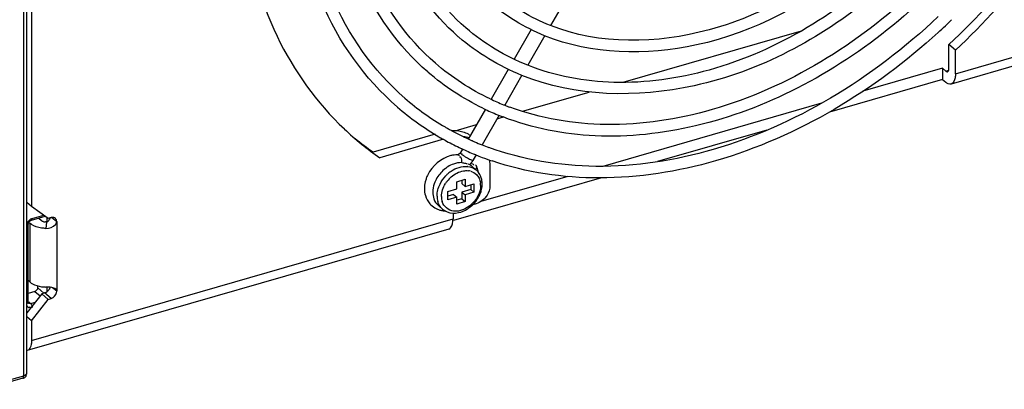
# Model space of a CAD drawing. Header units: inches. Extents: x 0 to 117, y 0 to 83.
# Tile 36 of 60: x 103.54 to 106.54, y 18.36 to 19.49. Entities that reach past the tile are written whole.
import ezdxf

# ---------------------------------------------------------------- set-up
doc = ezdxf.new("R2010")
doc.units = ezdxf.units.IN
doc.header["$LTSCALE"] = 6.431102
doc.header["$MEASUREMENT"] = 0
doc.layers.get('0').update_dxf_attribs({"linetype": 'CONTINUOUS'})

msp = doc.modelspace()

# ---------------------------------------------------------------- linework, layer by layer
at = {"color": 7, "linetype": 'CONTINUOUS'}
for p, q in [((103.5577, 18.4085), (103.5577, 20.9905)), ((103.5479, 18.4), (103.5479, 20.9872)), ((103.5717, 20.9797), (103.5717, 18.9169)), ((106.3931, 19.3222), (107.6802, 19.6938)), ((107.667, 19.6626), (106.3799, 19.2911)), ((105.2087, 19.561), (105.1566, 19.4701)), ((105.0971, 19.4575), (105.0452, 19.3668)), ((106.3645, 19.4714), (106.3623, 19.4693)), ((104.8763, 19.4348), (104.875, 19.4359)), ((105.1387, 19.439), (105.0871, 19.349)), ((105.3788, 19.2965), (105.9234, 19.4537)), ((106.3931, 19.3948), (106.3734, 19.4119)), ((106.3734, 19.3393), (106.3734, 19.4119)), ((106.3931, 19.3222), (106.3931, 19.3948)), ((105.0275, 19.336), (104.9751, 19.2447)), ((106.3537, 19.3393), (106.1108, 19.2691)), ((106.3537, 19.3393), (106.3636, 19.3308)), ((106.3537, 19.3393), (106.3537, 19.3052)), ((106.3732, 19.3363), (106.3734, 19.3393)), ((104.7828, 19.3269), (104.7816, 19.328)), ((105.0692, 19.3179), (105.0171, 19.2269)), ((106.3537, 19.3052), (106.0089, 19.2056)), ((106.3537, 19.3052), (106.3636, 19.2967)), ((106.3636, 19.3308), (106.3726, 19.3334)), ((106.369, 19.3289), (106.3699, 19.3293)), ((105.0714, 19.2078), (105.2748, 19.2665)), ((105.9843, 19.2326), (105.316, 19.0397)), ((104.9575, 19.214), (104.9054, 19.1232)), ((104.9993, 19.1958), (104.9476, 19.1058)), ((104.9932, 19.1852), (105.0116, 19.1905)), ((104.8656, 19.1484), (104.9306, 19.1671)), ((104.8041, 19.1376), (104.6154, 19.0832)), ((105.8167, 19.1501), (105.4835, 19.054)), ((104.8298, 19.1223), (104.6351, 19.0661)), ((104.9185, 19.1173), (104.917, 19.118)), ((104.875, 19.0747), (104.8731, 19.0754)), ((104.8878, 19.0925), (104.8816, 19.0816)), ((104.885, 19.0768), (104.8873, 19.075)), ((104.9298, 19.0747), (104.9208, 19.0591)), ((104.9283, 19.0747), (104.9259, 19.0757)), ((104.9042, 19.0469), (104.9094, 19.0452)), ((104.915, 19.041), (104.9298, 19.0282)), ((104.9203, 19.0587), (104.9208, 19.0591)), ((104.9219, 19.0447), (104.9218, 19.0433)), ((104.927, 19.0445), (104.9284, 19.0431)), ((104.9284, 19.0431), (104.9293, 19.042)), ((104.9717, 19.0354), (104.9717, 18.9801)), ((105.312, 19.0044), (104.8603, 18.8741)), ((105.2091, 19.0089), (104.9441, 18.9324)), ((104.8702, 18.9928), (104.8958, 19.0002)), ((104.8702, 18.9709), (104.8702, 18.9928)), ((104.8859, 18.9974), (104.8859, 18.9868)), ((104.8859, 18.9868), (104.8958, 18.9782)), ((104.8958, 19.0002), (104.8958, 18.9782)), ((104.8958, 18.9782), (104.9226, 18.986)), ((104.9127, 18.9832), (104.9127, 18.9689)), ((104.9226, 18.986), (104.9226, 18.9604)), ((104.8434, 18.9631), (104.8702, 18.9709)), ((104.8434, 18.9375), (104.8434, 18.9631)), ((104.8603, 18.9538), (104.8434, 18.9489)), ((104.8702, 18.9453), (104.8434, 18.9375)), ((104.8603, 18.9538), (104.8702, 18.9453)), ((104.8702, 18.9246), (104.8702, 18.9453)), ((104.9127, 18.9689), (104.8859, 18.9612)), ((104.8859, 18.9612), (104.8958, 18.9527)), ((104.8859, 18.9612), (104.8859, 18.9405)), ((104.9226, 18.9604), (104.8958, 18.9527)), ((104.8958, 18.9527), (104.8958, 18.932)), ((104.9127, 18.9689), (104.9226, 18.9604)), ((103.5717, 18.9169), (103.5577, 18.929)), ((103.6228, 18.8805), (103.5717, 18.9169)), ((104.8135, 18.9206), (104.8267, 18.9092)), ((104.8859, 18.9405), (104.8702, 18.936)), ((104.8958, 18.932), (104.8702, 18.9246)), ((104.8859, 18.9405), (104.8958, 18.932)), ((104.929, 18.9252), (104.9189, 18.9222)), ((103.5713, 18.8751), (103.6135, 18.8873)), ((103.5735, 18.8803), (103.6088, 18.8905)), ((103.6345, 18.8836), (103.6314, 18.883)), ((104.8588, 18.8969), (104.8588, 18.8793)), ((103.5614, 18.6243), (103.5614, 18.8626)), ((103.5614, 18.8626), (103.5614, 18.8626)), ((103.5633, 18.8685), (103.5677, 18.8646)), ((103.5677, 18.6856), (103.5677, 18.8646)), ((103.5713, 18.8619), (103.5677, 18.8646)), ((103.5717, 18.5078), (104.8588, 18.8793)), ((103.5937, 18.8815), (103.6018, 18.8745)), ((103.6176, 18.8696), (103.6151, 18.8499)), ((103.6194, 18.8696), (103.6194, 18.882)), ((103.6314, 18.883), (103.6228, 18.8805)), ((103.6276, 18.8798), (103.6296, 18.8799)), ((103.6341, 18.8835), (103.6484, 18.8709)), ((103.6484, 18.8709), (103.6484, 18.6578)), ((104.8456, 18.8481), (103.5585, 18.4766)), ((103.5677, 18.6856), (103.5614, 18.6911)), ((103.5905, 18.6687), (103.5904, 18.6745)), ((103.6031, 18.6504), (103.5577, 18.5918)), ((103.5821, 18.6576), (103.5614, 18.6516)), ((103.5821, 18.6576), (103.5978, 18.6441)), ((103.5905, 18.6687), (103.6094, 18.6524)), ((103.6117, 18.6528), (103.6031, 18.6504)), ((103.6228, 18.6333), (103.6031, 18.6504)), ((103.6148, 18.654), (103.6117, 18.6528)), ((103.6314, 18.6358), (103.6117, 18.6528)), ((103.6194, 18.657), (103.6194, 18.6709)), ((103.6336, 18.6691), (103.628, 18.67)), ((103.6484, 18.6578), (103.6359, 18.6686)), ((103.6481, 18.6546), (103.6484, 18.6578)), ((103.5621, 18.6219), (103.5621, 18.6219)), ((103.5631, 18.6261), (103.5687, 18.6206)), ((103.5687, 18.6206), (103.5833, 18.6248)), ((103.5717, 18.5674), (103.6228, 18.6333)), ((103.6228, 18.6333), (103.6314, 18.6358)), ((103.5664, 18.6098), (103.5679, 18.6108)), ((103.5717, 18.5674), (103.5577, 18.5795)), ((103.5717, 18.5674), (103.5717, 18.5078)), ((103.5552, 18.4048), (103.5544, 18.4061)), ((103.5446, 18.3922), (103.4272, 18.3583)), ((103.4281, 18.3654), (103.5479, 18.4))]:
    msp.add_line(p, q, dxfattribs=at)
for points in [[(103.5614, 18.8626), (103.5614, 18.863), (103.5616, 18.8643), (103.562, 18.8658), (103.5626, 18.8673), (103.5635, 18.8688), (103.5645, 18.8703), (103.5657, 18.8716), (103.5671, 18.8728), (103.5685, 18.8738), (103.5699, 18.8746), (103.5713, 18.8751)], [(103.5615, 18.623), (103.5614, 18.6241), (103.5614, 18.6243)], [(103.5621, 18.6219), (103.562, 18.622), (103.5618, 18.6223), (103.5615, 18.623)]]:
    msp.add_lwpolyline(points, dxfattribs=at)
for centre, radius, start, end in [((105.0249, 20.8815), 1.945, 313.5312, 314.2285), ((105.0288, 20.8775), 1.9394, 312.5453, 313.4396), ((105.2425, 19.8606), 0.8107, 229.1206, 239.7744), ((105.3005, 19.9405), 0.7683, 244.7103, 248.0565), ((105.2425, 19.8606), 0.8461, 229.1217, 239.7058), ((105.2967, 19.9324), 0.7948, 244.1444, 244.8), ((105.3038, 19.9486), 0.777, 248.0511, 248.3282), ((105.3052, 19.9521), 0.7809, 248.329, 249.5269), ((105.3004, 19.9404), 0.8036, 244.8049, 248.0136), ((105.304, 19.9491), 0.8131, 248.0095, 248.9226), ((105.2493, 19.872), 0.824, 239.7622, 240.6351), ((105.1593, 19.8235), 0.9211, 226.6441, 235.3097), ((105.1399, 19.8409), 0.9215, 230.9618, 235.3092), ((105.249, 19.8713), 0.8586, 239.6935, 240.169), ((105.2504, 19.8739), 0.8616, 240.1695, 241.4627), ((105.2508, 19.8745), 0.8268, 240.635, 241.4069), ((105.2551, 19.8827), 0.8361, 241.4133, 245.2568), ((105.2544, 19.8813), 0.87, 241.4665, 244.7447), ((105.2574, 19.8876), 0.877, 244.7412, 244.9681), ((105.2589, 19.8907), 0.845, 245.2513, 245.5599), ((105.2601, 19.8933), 0.8478, 245.56, 246.1271), ((105.2635, 19.9011), 0.8563, 246.2443, 247.9338), ((105.2662, 19.9078), 0.8635, 247.932, 248.3281), ((105.2687, 19.914), 0.8703, 248.3295, 249.7793), ((104.8724, 18.9889), 0.0859, 96.5936, 103.8046), ((104.8715, 18.9967), 0.0781, 88.8534, 96.6019), ((104.9268, 19.142), 0.0765, 236.7991, 238.1875), ((105.2582, 19.8892), 0.8788, 244.9681, 245.2985), ((105.2596, 19.8922), 0.882, 245.2987, 245.9609), ((104.9661, 19.1835), 0.1343, 238.5705, 240.2495), ((105.2624, 19.8985), 0.8889, 245.9619, 247.3419), ((105.2647, 19.9042), 0.8951, 247.3408, 247.7563), ((105.2675, 19.911), 0.9025, 247.925, 249.2325), ((105.2719, 19.9227), 0.915, 249.2344, 251.2948), ((104.895, 18.9558), 0.0975, 121.9669, 127.603), ((104.8975, 18.9847), 0.055, 82.8413, 84.5095), ((104.8839, 19.0042), 0.0482, 55.7248, 58.1639), ((104.867, 19.0901), 0.0621, 313.3905, 323.6103), ((104.8854, 19.0064), 0.0456, 52.1018, 55.7347), ((104.8869, 19.0083), 0.0432, 49.3153, 52.0924), ((104.8681, 19.0893), 0.0608, 323.5939, 330.1357), ((104.8708, 19.0098), 0.0665, 20.4425, 28.8887), ((104.8775, 18.9669), 0.1067, 153.9145, 160.1235), ((104.899, 18.9508), 0.1039, 127.6546, 138.4331), ((104.9127, 18.9388), 0.1046, 130.9278, 136.5502), ((104.9135, 18.9381), 0.0918, 131.0068, 142.1576), ((104.9096, 18.9425), 0.0998, 124.1611, 130.9541), ((104.9003, 18.9807), 0.0458, 74.3409, 83.2003), ((104.9009, 18.9949), 0.0441, 49.0952, 54.5981), ((104.8976, 18.9911), 0.0491, 37.4443, 49.0591), ((104.866, 19.008), 0.0717, 12.4667, 20.4394), ((104.8632, 19.0073), 0.0745, 10.8561, 12.5067), ((104.8713, 18.9692), 0.1, 160.115, 166.5798), ((104.9124, 18.9389), 0.0905, 142.1641, 147.7801), ((104.8881, 18.9818), 0.0547, 3.9239, 8.1638), ((104.8858, 18.9817), 0.0571, 359.9879, 3.9274), ((104.876, 18.949), 0.0659, 179.9973, 181.8625), ((104.8734, 18.9489), 0.0633, 181.8343, 187.8134), ((104.8794, 18.9471), 0.0559, 179.9448, 188.1201), ((104.8507, 18.9931), 0.0983, 326.5828, 332.6612), ((104.854, 18.9913), 0.0946, 332.676, 335.7637), ((104.8566, 18.9902), 0.0917, 335.7668, 338.0994), ((104.8683, 18.9481), 0.0582, 187.776, 196.0743), ((104.8743, 18.9464), 0.0507, 188.1089, 196.4783), ((104.8516, 18.9906), 0.0959, 302.4947, 308.6988), ((104.848, 18.9949), 0.1015, 308.724, 326.5496), ((104.8352, 18.967), 0.0631, 239.0476, 248.0303), ((104.8367, 18.9707), 0.0671, 248.0374, 256.6105), ((104.8375, 18.9741), 0.0706, 256.6102, 264.902), ((104.8378, 18.9764), 0.0729, 264.8835, 267.4553), ((103.6175, 18.8925), 0.0239, 229.0342, 232.5694), ((103.6118, 18.8829), 0.0126, 259.1747, 268.1504), ((103.6114, 18.8854), 0.0151, 282.395, 287.3224), ((103.6187, 18.7847), 0.1139, 261.7239, 268.178), ((103.6045, 18.6754), 0.0237, 295.5932, 303.5164)]:
    msp.add_arc(centre, radius, start, end, dxfattribs=at)
for points, knots in [([(106.8137, 20.666), (106.8137, 20.4449), (106.6831, 19.9852), (106.3102, 19.5283), (105.9212, 19.27), (105.6101, 19.1518), (105.2996, 19.1176), (105.1008, 19.1561), (105.0116, 19.1905)], [0, 0, 0, 0, 0.25029, 0.518686, 0.650505, 0.775482, 0.891801, 1, 1, 1, 1]), ([(106.6901, 20.6303), (106.6901, 20.4316), (106.5718, 20.0181), (106.1725, 19.5335), (105.6373, 19.2438), (105.2319, 19.2515), (105.0691, 19.3175)], [0, 0, 0, 0, 0.25168, 0.521434, 0.777462, 1, 1, 1, 1]), ([(107.0107, 20.6123), (106.9843, 20.3903), (106.833, 19.9435), (106.546, 19.5731), (106.3734, 19.4119)], [0, 0, 0, 0, 0.486267, 1, 1, 1, 1]), ([(106.3931, 19.3948), (106.5672, 19.5574), (106.856, 19.9312), (107.0066, 20.3823), (107.0316, 20.6061)], [0, 0, 0, 0, 0.514018, 1, 1, 1, 1]), ([(106.5673, 20.5949), (106.5673, 20.4197), (106.4631, 20.0554), (106.1112, 19.6284), (105.6394, 19.3734), (105.2821, 19.3804), (105.1386, 19.4387)], [0, 0, 0, 0, 0.251684, 0.521373, 0.77736, 1, 1, 1, 1]), ([(104.875, 19.4359), (104.7941, 19.5059), (104.6607, 19.6952), (104.6217, 19.9208), (104.6209, 20.0361)], [0, 0, 0, 0, 0.4813, 1, 1, 1, 1]), ([(104.8982, 19.4626), (104.8205, 19.5299), (104.6923, 19.7133), (104.6563, 19.9313), (104.6563, 20.0432)], [0, 0, 0, 0, 0.478906, 1, 1, 1, 1]), ([(104.7816, 19.328), (104.691, 19.4065), (104.5416, 19.6186), (104.4981, 19.8712), (104.4973, 20.0004)], [0, 0, 0, 0, 0.481163, 1, 1, 1, 1]), ([(104.8048, 19.3547), (104.7174, 19.4305), (104.5732, 19.6366), (104.5327, 19.8818), (104.5327, 20.0075)], [0, 0, 0, 0, 0.479027, 1, 1, 1, 1]), ([(104.7119, 19.2477), (104.615, 19.3317), (104.455, 19.5605), (104.4099, 19.8325), (104.4099, 19.9721)], [0, 0, 0, 0, 0.479129, 1, 1, 1, 1]), ([(104.6888, 19.2209), (104.5886, 19.3077), (104.4234, 19.5424), (104.3753, 19.822), (104.3745, 19.965)], [0, 0, 0, 0, 0.481059, 1, 1, 1, 1]), ([(104.2203, 19.7946), (104.2349, 19.6716), (104.2985, 19.4347), (104.4421, 19.2339), (104.527, 19.1538)], [0, 0, 0, 0, 0.51476, 1, 1, 1, 1]), ([(106.1313, 19.7413), (105.9936, 19.6118), (105.6856, 19.4179), (105.3065, 19.4102), (105.1564, 19.4698)], [0, 0, 0, 0, 0.539312, 1, 1, 1, 1]), ([(106.2009, 19.6602), (106.0438, 19.5118), (105.7624, 19.3387), (105.3587, 19.2807), (105.17, 19.3155), (105.0868, 19.3485)], [0, 0, 0, 0, 0.535889, 0.778022, 1, 1, 1, 1]), ([(106.2708, 19.5784), (106.0965, 19.4132), (105.7847, 19.2198), (105.3363, 19.1505), (105.1256, 19.1857), (105.0321, 19.2206)], [0, 0, 0, 0, 0.535178, 0.777565, 1, 1, 1, 1]), ([(106.3401, 19.4971), (106.2404, 19.4024), (106.0255, 19.2381), (105.6674, 19.0781), (105.3054, 19.0209), (105.0717, 19.0591), (104.9679, 19.0974)], [0, 0, 0, 0, 0.275322, 0.536694, 0.778249, 1, 1, 1, 1]), ([(106.3401, 19.4486), (106.1475, 19.2718), (105.8062, 19.0648), (105.3159, 18.9866), (105.0832, 19.0206), (104.9785, 19.0561)], [0, 0, 0, 0, 0.531974, 0.774975, 1, 1, 1, 1]), ([(106.3699, 19.3293), (106.3708, 19.3298), (106.3725, 19.3321), (106.373, 19.3348), (106.3732, 19.3363)], [0, 0, 0, 0, 0.421845, 1, 1, 1, 1]), ([(106.3636, 19.3308), (106.3644, 19.33), (106.3661, 19.3289), (106.3682, 19.3286), (106.369, 19.3289)], [0, 0, 0, 0, 0.559224, 1, 1, 1, 1]), ([(106.3931, 19.3222), (106.3931, 19.3183), (106.3926, 19.3073), (106.3873, 19.2932), (106.3799, 19.2911)], [0, 0, 0, 0, 0.336539, 1, 1, 1, 1]), ([(104.8816, 19.0816), (104.8803, 19.0794), (104.879, 19.0783), (104.873, 19.0745), (104.8746, 19.0753), (104.875, 19.0755)], [0, 0, 0, 0, 0.685297, 0.899272, 1, 1, 1, 1]), ([(104.8784, 19.0725), (104.8778, 19.073), (104.8768, 19.0738), (104.8756, 19.0745), (104.875, 19.0747)], [0, 0, 0, 0, 0.496879, 1, 1, 1, 1]), ([(104.8822, 19.0673), (104.8818, 19.0676), (104.8807, 19.0682), (104.8794, 19.068), (104.8788, 19.0678)], [0, 0, 0, 0, 0.466719, 1, 1, 1, 1]), ([(104.8807, 19.0821), (104.8804, 19.0818), (104.8823, 19.0794), (104.8836, 19.0788), (104.8849, 19.078)], [0, 0, 0, 0, 0.229694, 1, 1, 1, 1]), ([(104.8972, 19.0491), (104.8981, 19.0488), (104.8996, 19.0484), (104.901, 19.0478), (104.9015, 19.0475)], [0, 0, 0, 0, 0.609982, 1, 1, 1, 1]), ([(104.9125, 19.0605), (104.9141, 19.0599), (104.9166, 19.0591), (104.9193, 19.0584), (104.9203, 19.0587)], [0, 0, 0, 0, 0.635388, 1, 1, 1, 1]), ([(104.9293, 19.042), (104.9309, 19.0398), (104.9315, 19.0343), (104.9279, 19.0317), (104.9267, 19.0309)], [0, 0, 0, 0, 0.657936, 1, 1, 1, 1]), ([(104.9428, 18.9816), (104.9428, 18.9803), (104.9427, 18.9775), (104.9425, 18.9748), (104.9423, 18.9734)], [0, 0, 0, 0, 0.494449, 1, 1, 1, 1]), ([(103.5611, 18.8626), (103.561, 18.8616), (103.5597, 18.8597), (103.5577, 18.8587), (103.5565, 18.8583)], [0, 0, 0, 0, 0.43696, 1, 1, 1, 1]), ([(103.5712, 18.8754), (103.572, 18.8757), (103.5732, 18.8773), (103.5735, 18.8792), (103.5735, 18.8803)], [0, 0, 0, 0, 0.422307, 1, 1, 1, 1]), ([(103.6151, 18.8499), (103.6108, 18.8501), (103.5957, 18.8514), (103.5804, 18.8557), (103.5713, 18.8619)], [0, 0, 0, 0, 0.277985, 1, 1, 1, 1]), ([(103.603, 18.8735), (103.6039, 18.8728), (103.6059, 18.8715), (103.6082, 18.8707), (103.6094, 18.8705)], [0, 0, 0, 0, 0.472322, 1, 1, 1, 1]), ([(103.6113, 18.8703), (103.6119, 18.8703), (103.613, 18.8703), (103.6141, 18.8705), (103.6146, 18.8706)], [0, 0, 0, 0, 0.483309, 1, 1, 1, 1]), ([(103.6446, 18.8619), (103.6454, 18.8628), (103.6466, 18.8646), (103.6476, 18.8667), (103.6479, 18.8677)], [0, 0, 0, 0, 0.516096, 1, 1, 1, 1]), ([(103.6479, 18.8677), (103.648, 18.8682), (103.6483, 18.8693), (103.6484, 18.8703), (103.6484, 18.8709)], [0, 0, 0, 0, 0.510595, 1, 1, 1, 1]), ([(104.8456, 18.8482), (104.8477, 18.8488), (104.8579, 18.8558), (104.8588, 18.8697), (104.8588, 18.8793)], [0, 0, 0, 0, 0.183402, 1, 1, 1, 1]), ([(103.5677, 18.6856), (103.5697, 18.6839), (103.5801, 18.6768), (103.5926, 18.6735), (103.6023, 18.672)], [0, 0, 0, 0, 0.212757, 1, 1, 1, 1]), ([(103.5872, 18.6612), (103.5865, 18.6604), (103.5849, 18.6589), (103.583, 18.6579), (103.5821, 18.6576)], [0, 0, 0, 0, 0.531075, 1, 1, 1, 1]), ([(103.5904, 18.6683), (103.5904, 18.667), (103.5896, 18.6645), (103.5881, 18.6623), (103.5872, 18.6612)], [0, 0, 0, 0, 0.464078, 1, 1, 1, 1]), ([(103.6226, 18.66), (103.6219, 18.6592), (103.6203, 18.6576), (103.6185, 18.6563), (103.6176, 18.6557)], [0, 0, 0, 0, 0.502791, 1, 1, 1, 1]), ([(103.6484, 18.6578), (103.6484, 18.6589), (103.6479, 18.6612), (103.6465, 18.6631), (103.6457, 18.6639)], [0, 0, 0, 0, 0.505962, 1, 1, 1, 1]), ([(103.5611, 18.6243), (103.561, 18.6234), (103.5597, 18.6214), (103.5577, 18.6204), (103.5565, 18.6201)], [0, 0, 0, 0, 0.436647, 1, 1, 1, 1]), ([(103.5574, 18.614), (103.5578, 18.6126), (103.5588, 18.61), (103.5616, 18.6086), (103.5628, 18.6086)], [0, 0, 0, 0, 0.533396, 1, 1, 1, 1]), ([(103.5687, 18.6206), (103.5675, 18.6202), (103.5651, 18.6199), (103.5624, 18.6206), (103.5617, 18.6215)], [0, 0, 0, 0, 0.54525, 1, 1, 1, 1]), ([(103.5628, 18.6086), (103.5634, 18.6087), (103.5646, 18.6089), (103.5658, 18.6095), (103.5664, 18.6098)], [0, 0, 0, 0, 0.446515, 1, 1, 1, 1]), ([(103.573, 18.6117), (103.5732, 18.611), (103.5734, 18.6098), (103.5735, 18.6085), (103.5735, 18.608)], [0, 0, 0, 0, 0.529163, 1, 1, 1, 1]), ([(103.5717, 18.5078), (103.5717, 18.5039), (103.5712, 18.4929), (103.5659, 18.4787), (103.5585, 18.4766)], [0, 0, 0, 0, 0.336539, 1, 1, 1, 1]), ([(103.5446, 18.3922), (103.5477, 18.3931), (103.5541, 18.3946), (103.5565, 18.4023), (103.5552, 18.4048)], [0, 0, 0, 0, 0.536021, 1, 1, 1, 1]), ([(103.5447, 18.3916), (103.5456, 18.3916), (103.5481, 18.3942), (103.5465, 18.3972), (103.5459, 18.399)], [0, 0, 0, 0, 0.30149, 1, 1, 1, 1])]:
    msp.add_open_spline(points, degree=3, knots=knots, dxfattribs=at)
for points in [[(105.1564, 19.4698), (105.0966, 19.4935), (105.0399, 19.5275), (104.9913, 19.5695)], [(105.1386, 19.4387), (105.0769, 19.4638), (105.0184, 19.4992), (104.968, 19.5428)], [(105.0868, 19.3485), (105.0186, 19.3757), (104.9538, 19.4145), (104.8982, 19.4626)], [(105.0691, 19.3175), (104.9993, 19.3458), (104.9332, 19.3857), (104.8763, 19.4348)], [(104.9722, 19.2459), (104.912, 19.2743), (104.8551, 19.3111), (104.8048, 19.3547)], [(104.9501, 19.2172), (104.8901, 19.2462), (104.8333, 19.2833), (104.7828, 19.3269)], [(106.3799, 19.2911), (106.3744, 19.2895), (106.3679, 19.2929), (106.3636, 19.2967)], [(104.8762, 19.1474), (104.8696, 19.1484), (104.8628, 19.1488), (104.8561, 19.1486)], [(104.9096, 19.1353), (104.8995, 19.1415), (104.8879, 19.1455), (104.8762, 19.1474)], [(104.89, 19.1311), (104.8961, 19.1305), (104.9021, 19.1293), (104.908, 19.1276)], [(104.8519, 19.0723), (104.8223, 19.0651), (104.7951, 19.0412), (104.7817, 19.0139)], [(104.8852, 19.0511), (104.8855, 19.0566), (104.8864, 19.0637), (104.8822, 19.0673)], [(104.8873, 19.075), (104.8901, 19.0728), (104.8931, 19.0708), (104.8961, 19.069)], [(104.8995, 19.067), (104.9037, 19.0646), (104.908, 19.0623), (104.9125, 19.0605)], [(104.86, 19.0467), (104.8542, 19.0446), (104.8486, 19.0418), (104.8434, 19.0385)], [(104.8535, 19.0251), (104.8677, 19.0347), (104.8858, 19.041), (104.9028, 19.0394)], [(104.8852, 19.0511), (104.8767, 19.0513), (104.868, 19.0496), (104.86, 19.0467)], [(104.8852, 19.0511), (104.8893, 19.051), (104.8933, 19.0502), (104.8972, 19.0491)], [(104.9043, 19.0392), (104.9122, 19.0382), (104.92, 19.0354), (104.9265, 19.0308)], [(104.9118, 19.0475), (104.9152, 19.0485), (104.9216, 19.0482), (104.9219, 19.0447)], [(104.9691, 19.06), (104.9709, 19.0519), (104.9717, 19.0436), (104.9717, 19.0354)], [(104.8213, 19.0197), (104.8127, 19.0102), (104.8058, 18.9988), (104.8016, 18.9867)], [(104.8192, 18.9857), (104.8237, 18.9949), (104.8297, 19.0034), (104.8367, 19.0108)], [(104.8533, 19.0074), (104.8637, 19.0165), (104.877, 19.0236), (104.8907, 19.0258)], [(104.8907, 19.0258), (104.8956, 19.0266), (104.9008, 19.0268), (104.9058, 19.0262)], [(104.9127, 19.0248), (104.9192, 19.023), (104.9255, 19.0194), (104.9303, 19.0146)], [(104.9303, 19.0146), (104.9335, 19.0114), (104.9362, 19.0075), (104.9382, 19.0034)], [(104.944, 19.0075), (104.9422, 19.0123), (104.9397, 19.0169), (104.9366, 19.021)], [(104.9468, 18.9971), (104.9462, 19.0007), (104.9453, 19.0042), (104.944, 19.0075)], [(104.774, 18.9924), (104.7707, 18.9789), (104.7705, 18.964), (104.7743, 18.9506)], [(104.8016, 18.9867), (104.7986, 18.9783), (104.7969, 18.9693), (104.7969, 18.9604)], [(104.8101, 18.949), (104.8101, 18.9616), (104.8136, 18.9744), (104.8192, 18.9857)], [(104.8235, 18.9472), (104.8235, 18.9611), (104.8285, 18.9754), (104.8359, 18.9872)], [(104.9382, 19.0034), (104.9403, 18.999), (104.9416, 18.9943), (104.9423, 18.9896)], [(104.9417, 18.956), (104.9455, 18.9654), (104.9478, 18.9757), (104.9478, 18.9859)], [(104.9478, 18.9859), (104.9478, 18.9897), (104.9475, 18.9934), (104.9468, 18.9971)], [(104.9717, 18.9801), (104.9717, 18.9701), (104.9681, 18.96), (104.9628, 18.9515)], [(104.7743, 18.9506), (104.777, 18.9414), (104.7817, 18.9325), (104.788, 18.9253)], [(104.7969, 18.9604), (104.7969, 18.9536), (104.7979, 18.9466), (104.8003, 18.9401)], [(104.9348, 18.9494), (104.9237, 18.927), (104.9004, 18.9071), (104.8757, 18.9031)], [(104.9628, 18.9515), (104.9552, 18.9394), (104.9428, 18.9291), (104.929, 18.9252)], [(104.9423, 18.9734), (104.9412, 18.9651), (104.9385, 18.9569), (104.9348, 18.9494)], [(104.788, 18.9253), (104.7922, 18.9204), (104.7973, 18.9162), (104.8028, 18.9129)], [(104.8003, 18.9401), (104.8029, 18.9327), (104.8076, 18.9257), (104.8135, 18.9206)], [(104.8267, 18.9092), (104.8199, 18.915), (104.8149, 18.9234), (104.8124, 18.932)], [(104.8606, 18.9027), (104.8455, 18.9045), (104.83, 18.9174), (104.8256, 18.932)], [(103.6443, 18.8808), (103.6417, 18.883), (103.6378, 18.8839), (103.6345, 18.8836)], [(104.8267, 18.9092), (104.8308, 18.9056), (104.8356, 18.9027), (104.8406, 18.9007)], [(104.8406, 18.9007), (104.8514, 18.8963), (104.8642, 18.8958), (104.8756, 18.8982)], [(104.8757, 18.9031), (104.8707, 18.9023), (104.8656, 18.9021), (104.8606, 18.9027)], [(104.8756, 18.8982), (104.8853, 18.9003), (104.8947, 18.9043), (104.9031, 18.9097)], [(103.5735, 18.8803), (103.5665, 18.8782), (103.5601, 18.8719), (103.5577, 18.8649)], [(103.6151, 18.8499), (103.6257, 18.8496), (103.6381, 18.8535), (103.6446, 18.8619)], [(103.6176, 18.8696), (103.6231, 18.8694), (103.6272, 18.8767), (103.6283, 18.882)], [(103.6484, 18.8709), (103.6484, 18.8745), (103.647, 18.8784), (103.6443, 18.8808)], [(103.628, 18.67), (103.6237, 18.6705), (103.6194, 18.6708), (103.6151, 18.6709)], [(103.6281, 18.67), (103.6271, 18.6663), (103.6251, 18.6628), (103.6226, 18.66)], [(103.6314, 18.6358), (103.6394, 18.6381), (103.6466, 18.6463), (103.6481, 18.6546)], [(103.6457, 18.6639), (103.6426, 18.6671), (103.6379, 18.6683), (103.6336, 18.6691)], [(103.5687, 18.6206), (103.5712, 18.6184), (103.5722, 18.6149), (103.573, 18.6117)], [(103.5479, 18.4), (103.5518, 18.4012), (103.5603, 18.4059), (103.557, 18.4083)]]:
    msp.add_open_spline(points, degree=3, dxfattribs=at)

doc.saveas('drawing.dxf')
